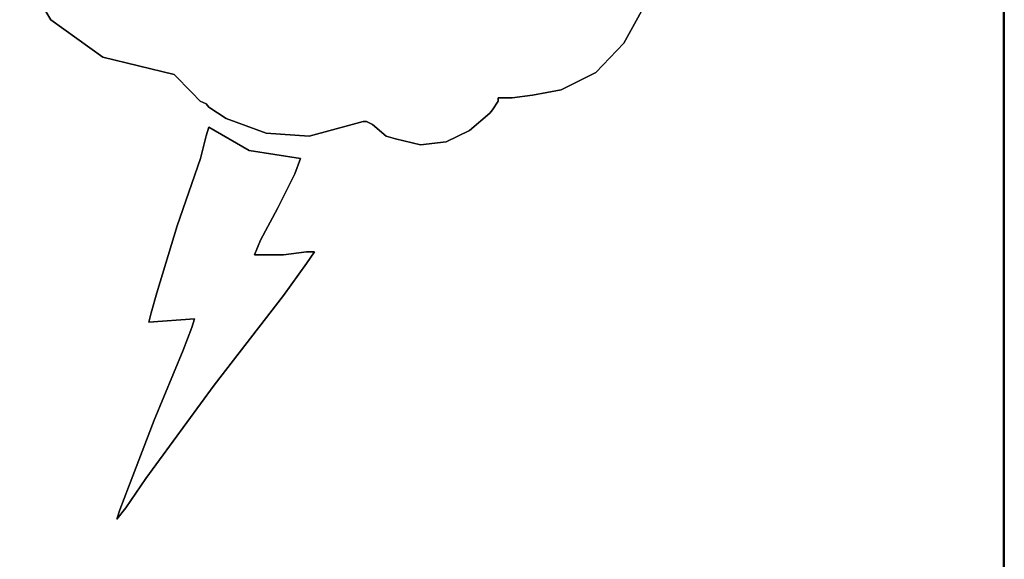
# Model space of a CAD drawing. Header units: millimetres. Extents: x 18084 to 52399, y 38174 to 56392.
# Tile 238 of 250: x 26274.73 to 26284.71, y 53675.99 to 53681.45. Entities that reach past the tile are written whole.
import ezdxf

# ---------------------------------------------------------------- set-up
doc = ezdxf.new("R2010")
doc.units = ezdxf.units.MM
doc.header["$LTSCALE"] = 100
doc.layers.add('45', color=7, linetype='Continuous')

msp = doc.modelspace()

# ---------------------------------------------------------------- linework, layer by layer
at = {"layer": '45', "color": 7}
for p, q in [((26284.704, 53672.3787), (26284.704, 53689.7441)), ((26284.704, 53689.7441), (26284.704, 53672.3787)), ((26284.704, 53672.3787), (26284.704, 53689.7441)), ((26284.704, 53689.7441), (26284.704, 53672.3787)), ((26284.7094, 53689.7391), (26284.7094, 53675.4657)), ((26284.7094, 53689.7391), (26284.7094, 53675.4657)), ((26284.7114, 53675.4655), (26284.7114, 53689.7395)), ((26284.7114, 53675.4655), (26284.7114, 53689.7395)), ((26284.7132, 53689.7402), (26284.7132, 53675.4582)), ((26284.7132, 53689.7402), (26284.7132, 53675.4582)), ((26274.7319, 53681.9823), (26275.047, 53681.4539)), ((26274.7319, 53681.9823), (26275.047, 53681.4539)), ((26280.8553, 53681.2172), (26281.0346, 53681.542)), ((26280.8553, 53681.2172), (26281.0346, 53681.542)), ((26275.047, 53681.4539), (26275.5741, 53681.0741)), ((26275.047, 53681.4539), (26275.5741, 53681.0741)), ((26280.5728, 53680.92), (26280.8553, 53681.2172)), ((26280.5728, 53680.92), (26280.8553, 53681.2172)), ((26275.5741, 53681.0741), (26276.2967, 53680.898)), ((26275.5741, 53681.0741), (26276.2967, 53680.898)), ((26276.2967, 53680.898), (26276.476, 53680.7163)), ((26276.2967, 53680.898), (26276.476, 53680.7163)), ((26280.2196, 53680.7439), (26280.5728, 53680.92)), ((26280.2196, 53680.7439), (26280.5728, 53680.92)), ((26276.476, 53680.7163), (26276.5629, 53680.6283)), ((26276.476, 53680.7163), (26276.5629, 53680.6283)), ((26279.7252, 53680.6613), (26279.9316, 53680.6888)), ((26279.7252, 53680.6613), (26279.9316, 53680.6888)), ((26279.9316, 53680.6888), (26280.2196, 53680.7439)), ((26279.9316, 53680.6888), (26280.2196, 53680.7439)), ((26276.5629, 53680.6283), (26276.6227, 53680.6008)), ((26276.5629, 53680.6283), (26276.6227, 53680.6008)), ((26276.6227, 53680.6008), (26276.6499, 53680.5677)), ((26276.6227, 53680.6008), (26276.6499, 53680.5677)), ((26279.5241, 53680.5402), (26279.5839, 53680.6283)), ((26279.5241, 53680.5402), (26279.5839, 53680.6283)), ((26279.5839, 53680.6283), (26279.5839, 53680.6613)), ((26279.5839, 53680.6613), (26279.7252, 53680.6613)), ((26279.5839, 53680.6283), (26279.5839, 53680.6613)), ((26279.5839, 53680.6613), (26279.7252, 53680.6613)), ((26276.6499, 53680.5677), (26276.8237, 53680.4521)), ((26276.6499, 53680.5677), (26276.8237, 53680.4521)), ((26279.2905, 53680.331), (26279.497, 53680.5072)), ((26279.2905, 53680.331), (26279.497, 53680.5072)), ((26279.497, 53680.5072), (26279.5241, 53680.5402)), ((26279.497, 53680.5072), (26279.5241, 53680.5402)), ((26276.8237, 53680.4521), (26277.2312, 53680.3035)), ((26276.8237, 53680.4521), (26277.2312, 53680.3035)), ((26277.6659, 53680.276), (26278.1006, 53680.3916)), ((26277.6659, 53680.276), (26278.1006, 53680.3916)), ((26278.1006, 53680.3916), (26278.2147, 53680.4246)), ((26278.1006, 53680.3916), (26278.2147, 53680.4246)), ((26278.2147, 53680.4246), (26278.2473, 53680.4246)), ((26278.2147, 53680.4246), (26278.2473, 53680.4246)), ((26278.2473, 53680.4246), (26278.307, 53680.3916)), ((26278.2473, 53680.4246), (26278.307, 53680.3916)), ((26278.307, 53680.3916), (26278.4483, 53680.276)), ((26278.307, 53680.3916), (26278.4483, 53680.276)), ((26276.6229, 53680.2786), (26276.5631, 53680.0474)), ((26276.6229, 53680.2786), (26276.5631, 53680.0474)), ((26276.6501, 53680.3666), (26276.6229, 53680.2786)), ((26276.6501, 53680.3666), (26276.6229, 53680.2786)), ((26277.0576, 53680.13), (26276.6501, 53680.3666)), ((26277.0576, 53680.13), (26276.6501, 53680.3666)), ((26277.2312, 53680.3035), (26277.6659, 53680.276)), ((26277.2312, 53680.3035), (26277.6659, 53680.276)), ((26278.4483, 53680.276), (26278.5407, 53680.2485)), ((26278.4483, 53680.276), (26278.5407, 53680.2485)), ((26279.0568, 53680.2155), (26279.2905, 53680.331)), ((26279.0568, 53680.2155), (26279.2905, 53680.331)), ((26278.5407, 53680.2485), (26278.796, 53680.1879)), ((26278.5407, 53680.2485), (26278.796, 53680.1879)), ((26278.796, 53680.1879), (26279.0568, 53680.2155)), ((26278.796, 53680.1879), (26279.0568, 53680.2155)), ((26277.5792, 53680.0474), (26277.0576, 53680.13)), ((26277.5792, 53680.0474), (26277.0576, 53680.13)), ((26276.5631, 53680.0474), (26276.3295, 53679.3651)), ((26276.5631, 53680.0474), (26276.3295, 53679.3651)), ((26277.5194, 53679.8934), (26277.5792, 53680.0474)), ((26277.5194, 53679.8934), (26277.5792, 53680.0474)), ((26277.5792, 53680.0474), (26277.5792, 53680.0474)), ((26277.5792, 53680.0474), (26277.5792, 53680.0474)), ((26277.3455, 53679.5412), (26277.5194, 53679.8934)), ((26277.3455, 53679.5412), (26277.5194, 53679.8934)), ((26277.1717, 53679.2221), (26277.3455, 53679.5412)), ((26277.1717, 53679.2221), (26277.3455, 53679.5412)), ((26276.3295, 53679.3651), (26276.123, 53678.6883)), ((26276.3295, 53679.3651), (26276.123, 53678.6883)), ((26277.1119, 53679.0735), (26277.1717, 53679.2221)), ((26277.1119, 53679.0735), (26277.1717, 53679.2221)), ((26277.6389, 53679.101), (26277.4053, 53679.0735)), ((26277.6389, 53679.101), (26277.4053, 53679.0735)), ((26277.6389, 53678.9855), (26277.7204, 53679.101)), ((26277.7204, 53679.101), (26277.6389, 53679.101)), ((26277.6389, 53678.9855), (26277.7204, 53679.101)), ((26277.7204, 53679.101), (26277.6389, 53679.101)), ((26277.1988, 53679.0735), (26277.1119, 53679.0735)), ((26277.1988, 53679.0735), (26277.1119, 53679.0735)), ((26277.4053, 53679.0735), (26277.1988, 53679.0735)), ((26277.4053, 53679.0735), (26277.1988, 53679.0735)), ((26277.4053, 53678.6608), (26277.6389, 53678.9855)), ((26277.4053, 53678.6608), (26277.6389, 53678.9855)), ((26276.123, 53678.6883), (26276.0633, 53678.4847)), ((26276.123, 53678.6883), (26276.0633, 53678.4847)), ((26276.7044, 53677.7529), (26277.4053, 53678.6608)), ((26276.7044, 53677.7529), (26277.4053, 53678.6608)), ((26276.0633, 53678.4847), (26276.0416, 53678.3912)), ((26276.0633, 53678.4847), (26276.0416, 53678.3912)), ((26276.0416, 53678.3912), (26276.5034, 53678.4242)), ((26276.0416, 53678.3912), (26276.5034, 53678.4242)), ((26276.5034, 53678.4242), (26276.4762, 53678.3362)), ((26276.5034, 53678.4242), (26276.4762, 53678.3362)), ((26276.4762, 53678.3362), (26276.3893, 53678.1051)), ((26276.4762, 53678.3362), (26276.3893, 53678.1051)), ((26276.3893, 53678.1051), (26276.0959, 53677.3952)), ((26276.3893, 53678.1051), (26276.0959, 53677.3952)), ((26276.009, 53676.8065), (26276.7044, 53677.7529)), ((26276.009, 53676.8065), (26276.7044, 53677.7529)), ((26276.0959, 53677.3952), (26275.8351, 53676.7184)), ((26276.0959, 53677.3952), (26275.8351, 53676.7184)), ((26275.8079, 53676.5093), (26276.009, 53676.8065)), ((26275.8079, 53676.5093), (26276.009, 53676.8065)), ((26275.8351, 53676.7184), (26275.7482, 53676.4873)), ((26275.8351, 53676.7184), (26275.7482, 53676.4873)), ((26275.7156, 53676.3938), (26275.8079, 53676.5093)), ((26275.7156, 53676.3938), (26275.8079, 53676.5093)), ((26275.7482, 53676.4873), (26275.7156, 53676.3938)), ((26275.7482, 53676.4873), (26275.7156, 53676.3938))]:
    msp.add_line(p, q, dxfattribs=at)
at = {"layer": '45', "color": 139}
for p, q in [((26275.047, 53681.4539), (26274.7319, 53681.9823)), ((26275.047, 53681.4539), (26274.7319, 53681.9823)), ((26281.0346, 53681.542), (26280.8553, 53681.2172)), ((26281.0346, 53681.542), (26280.8553, 53681.2172)), ((26275.5741, 53681.0741), (26275.047, 53681.4539)), ((26275.5741, 53681.0741), (26275.047, 53681.4539)), ((26280.8553, 53681.2172), (26280.5728, 53680.92)), ((26280.8553, 53681.2172), (26280.5728, 53680.92)), ((26276.2967, 53680.898), (26275.5741, 53681.0741)), ((26276.2967, 53680.898), (26275.5741, 53681.0741)), ((26276.476, 53680.7163), (26276.2967, 53680.898)), ((26276.2967, 53680.898), (26276.2967, 53680.898)), ((26276.476, 53680.7163), (26276.2967, 53680.898)), ((26276.2967, 53680.898), (26276.2967, 53680.898)), ((26280.5728, 53680.92), (26280.2196, 53680.7439)), ((26280.5728, 53680.92), (26280.2196, 53680.7439)), ((26276.5629, 53680.6283), (26276.476, 53680.7163)), ((26276.5629, 53680.6283), (26276.476, 53680.7163)), ((26279.9316, 53680.6888), (26279.7252, 53680.6613)), ((26279.9316, 53680.6888), (26279.7252, 53680.6613)), ((26280.2196, 53680.7439), (26279.9316, 53680.6888)), ((26280.2196, 53680.7439), (26279.9316, 53680.6888)), ((26276.6227, 53680.6008), (26276.5629, 53680.6283)), ((26276.6227, 53680.6008), (26276.5629, 53680.6283)), ((26276.6499, 53680.5677), (26276.6227, 53680.6008)), ((26276.6499, 53680.5677), (26276.6227, 53680.6008)), ((26279.5839, 53680.6283), (26279.5241, 53680.5402)), ((26279.5839, 53680.6283), (26279.5241, 53680.5402)), ((26279.7252, 53680.6613), (26279.5839, 53680.6613)), ((26279.5839, 53680.6613), (26279.5839, 53680.6283)), ((26279.7252, 53680.6613), (26279.5839, 53680.6613)), ((26279.5839, 53680.6613), (26279.5839, 53680.6283)), ((26276.8237, 53680.4521), (26276.6499, 53680.5677)), ((26276.8237, 53680.4521), (26276.6499, 53680.5677)), ((26279.497, 53680.5072), (26279.2905, 53680.331)), ((26279.497, 53680.5072), (26279.2905, 53680.331)), ((26279.5241, 53680.5402), (26279.497, 53680.5072)), ((26279.5241, 53680.5402), (26279.497, 53680.5072)), ((26277.2312, 53680.3035), (26276.8237, 53680.4521)), ((26277.2312, 53680.3035), (26276.8237, 53680.4521)), ((26278.1006, 53680.3916), (26277.6659, 53680.276)), ((26278.1006, 53680.3916), (26277.6659, 53680.276)), ((26278.2147, 53680.4246), (26278.1006, 53680.3916)), ((26278.2147, 53680.4246), (26278.1006, 53680.3916)), ((26278.2473, 53680.4246), (26278.2147, 53680.4246)), ((26278.2473, 53680.4246), (26278.2147, 53680.4246)), ((26278.307, 53680.3916), (26278.2473, 53680.4246)), ((26278.307, 53680.3916), (26278.2473, 53680.4246)), ((26278.4483, 53680.276), (26278.307, 53680.3916)), ((26278.4483, 53680.276), (26278.307, 53680.3916)), ((26276.5631, 53680.0474), (26276.6229, 53680.2786)), ((26276.5631, 53680.0474), (26276.6229, 53680.2786)), ((26276.6229, 53680.2786), (26276.6501, 53680.3666)), ((26276.6229, 53680.2786), (26276.6501, 53680.3666)), ((26276.6501, 53680.3666), (26277.0576, 53680.13)), ((26276.6501, 53680.3666), (26277.0576, 53680.13)), ((26277.6659, 53680.276), (26277.2312, 53680.3035)), ((26277.6659, 53680.276), (26277.2312, 53680.3035)), ((26278.5407, 53680.2485), (26278.4483, 53680.276)), ((26278.5407, 53680.2485), (26278.4483, 53680.276)), ((26279.2905, 53680.331), (26279.0568, 53680.2155)), ((26279.2905, 53680.331), (26279.0568, 53680.2155)), ((26278.796, 53680.1879), (26278.5407, 53680.2485)), ((26278.796, 53680.1879), (26278.5407, 53680.2485)), ((26279.0568, 53680.2155), (26278.796, 53680.1879)), ((26279.0568, 53680.2155), (26278.796, 53680.1879)), ((26277.0576, 53680.13), (26277.5792, 53680.0474)), ((26277.0576, 53680.13), (26277.5792, 53680.0474)), ((26276.3295, 53679.3651), (26276.5631, 53680.0474)), ((26276.3295, 53679.3651), (26276.5631, 53680.0474)), ((26277.5792, 53680.0474), (26277.5194, 53679.8934)), ((26277.5792, 53680.0474), (26277.5194, 53679.8934)), ((26277.5194, 53679.8934), (26277.3455, 53679.5412)), ((26277.5194, 53679.8934), (26277.3455, 53679.5412)), ((26277.3455, 53679.5412), (26277.1717, 53679.2221)), ((26277.3455, 53679.5412), (26277.1717, 53679.2221)), ((26276.123, 53678.6883), (26276.3295, 53679.3651)), ((26276.123, 53678.6883), (26276.3295, 53679.3651)), ((26277.1717, 53679.2221), (26277.1119, 53679.0735)), ((26277.1717, 53679.2221), (26277.1119, 53679.0735)), ((26277.4053, 53679.0735), (26277.6389, 53679.101)), ((26277.4053, 53679.0735), (26277.6389, 53679.101)), ((26277.6389, 53679.101), (26277.7204, 53679.101)), ((26277.7204, 53679.101), (26277.6389, 53678.9855)), ((26277.6389, 53679.101), (26277.7204, 53679.101)), ((26277.7204, 53679.101), (26277.6389, 53678.9855)), ((26277.1119, 53679.0735), (26277.1988, 53679.0735)), ((26277.1119, 53679.0735), (26277.1988, 53679.0735)), ((26277.1988, 53679.0735), (26277.4053, 53679.0735)), ((26277.1988, 53679.0735), (26277.4053, 53679.0735)), ((26277.6389, 53678.9855), (26277.4053, 53678.6608)), ((26277.6389, 53678.9855), (26277.4053, 53678.6608)), ((26276.0633, 53678.4847), (26276.123, 53678.6883)), ((26276.0633, 53678.4847), (26276.123, 53678.6883)), ((26277.4053, 53678.6608), (26276.7044, 53677.7529)), ((26277.4053, 53678.6608), (26276.7044, 53677.7529)), ((26276.0416, 53678.3912), (26276.0633, 53678.4847)), ((26276.0416, 53678.3912), (26276.0633, 53678.4847)), ((26276.5034, 53678.4242), (26276.0416, 53678.3912)), ((26276.5034, 53678.4242), (26276.0416, 53678.3912)), ((26276.0416, 53678.3912), (26276.0416, 53678.3912)), ((26276.0416, 53678.3912), (26276.0416, 53678.3912)), ((26276.4762, 53678.3362), (26276.5034, 53678.4242)), ((26276.4762, 53678.3362), (26276.5034, 53678.4242)), ((26276.3893, 53678.1051), (26276.4762, 53678.3362)), ((26276.3893, 53678.1051), (26276.4762, 53678.3362)), ((26276.0959, 53677.3952), (26276.3893, 53678.1051)), ((26276.0959, 53677.3952), (26276.3893, 53678.1051)), ((26276.7044, 53677.7529), (26276.009, 53676.8065)), ((26276.7044, 53677.7529), (26276.009, 53676.8065)), ((26275.8351, 53676.7184), (26276.0959, 53677.3952)), ((26275.8351, 53676.7184), (26276.0959, 53677.3952)), ((26276.009, 53676.8065), (26275.8079, 53676.5093)), ((26276.009, 53676.8065), (26275.8079, 53676.5093)), ((26275.7482, 53676.4873), (26275.8351, 53676.7184)), ((26275.7482, 53676.4873), (26275.8351, 53676.7184)), ((26275.8079, 53676.5093), (26275.7156, 53676.3938)), ((26275.8079, 53676.5093), (26275.7156, 53676.3938)), ((26275.7156, 53676.3938), (26275.7482, 53676.4873)), ((26275.7156, 53676.3938), (26275.7482, 53676.4873))]:
    msp.add_line(p, q, dxfattribs=at)
at = {"layer": '45', "color": 254}
for p, q in [((26274.7319, 53681.9823), (26275.047, 53681.4539)), ((26274.7319, 53681.9823), (26275.047, 53681.4539)), ((26274.7319, 53681.9823), (26275.047, 53681.4539)), ((26274.7319, 53681.9823), (26275.047, 53681.4539)), ((26280.8553, 53681.2172), (26281.0346, 53681.542)), ((26280.8553, 53681.2172), (26281.0346, 53681.542)), ((26280.8553, 53681.2172), (26281.0346, 53681.542)), ((26280.8553, 53681.2172), (26281.0346, 53681.542)), ((26275.047, 53681.4539), (26275.5741, 53681.0741)), ((26275.047, 53681.4539), (26275.5741, 53681.0741)), ((26275.047, 53681.4539), (26275.5741, 53681.0741)), ((26275.047, 53681.4539), (26275.5741, 53681.0741)), ((26280.5728, 53680.92), (26280.8553, 53681.2172)), ((26280.5728, 53680.92), (26280.8553, 53681.2172)), ((26280.5728, 53680.92), (26280.8553, 53681.2172)), ((26280.5728, 53680.92), (26280.8553, 53681.2172)), ((26275.5741, 53681.0741), (26276.2967, 53680.898)), ((26275.5741, 53681.0741), (26276.2967, 53680.898)), ((26275.5741, 53681.0741), (26276.2967, 53680.898)), ((26275.5741, 53681.0741), (26276.2967, 53680.898)), ((26276.2967, 53680.898), (26276.476, 53680.7163)), ((26276.2967, 53680.898), (26276.476, 53680.7163)), ((26276.2967, 53680.898), (26276.476, 53680.7163)), ((26276.2967, 53680.898), (26276.476, 53680.7163)), ((26280.2196, 53680.7439), (26280.5728, 53680.92)), ((26280.2196, 53680.7439), (26280.5728, 53680.92)), ((26280.2196, 53680.7439), (26280.5728, 53680.92)), ((26280.2196, 53680.7439), (26280.5728, 53680.92)), ((26276.476, 53680.7163), (26276.5629, 53680.6283)), ((26276.476, 53680.7163), (26276.5629, 53680.6283)), ((26276.476, 53680.7163), (26276.5629, 53680.6283)), ((26276.476, 53680.7163), (26276.5629, 53680.6283)), ((26279.7252, 53680.6613), (26279.9316, 53680.6888)), ((26279.7252, 53680.6613), (26279.9316, 53680.6888)), ((26279.7252, 53680.6613), (26279.9316, 53680.6888)), ((26279.7252, 53680.6613), (26279.9316, 53680.6888)), ((26279.9316, 53680.6888), (26280.2196, 53680.7439)), ((26279.9316, 53680.6888), (26280.2196, 53680.7439)), ((26279.9316, 53680.6888), (26280.2196, 53680.7439)), ((26279.9316, 53680.6888), (26280.2196, 53680.7439)), ((26276.5629, 53680.6283), (26276.6227, 53680.6008)), ((26276.5629, 53680.6283), (26276.6227, 53680.6008)), ((26276.5629, 53680.6283), (26276.6227, 53680.6008)), ((26276.5629, 53680.6283), (26276.6227, 53680.6008)), ((26276.6227, 53680.6008), (26276.6499, 53680.5677)), ((26276.6227, 53680.6008), (26276.6499, 53680.5677)), ((26276.6227, 53680.6008), (26276.6499, 53680.5677)), ((26276.6227, 53680.6008), (26276.6499, 53680.5677)), ((26279.5241, 53680.5402), (26279.5839, 53680.6283)), ((26279.5241, 53680.5402), (26279.5839, 53680.6283)), ((26279.5241, 53680.5402), (26279.5839, 53680.6283)), ((26279.5241, 53680.5402), (26279.5839, 53680.6283)), ((26279.5839, 53680.6283), (26279.5839, 53680.6613)), ((26279.5839, 53680.6613), (26279.7252, 53680.6613)), ((26279.5839, 53680.6283), (26279.5839, 53680.6613)), ((26279.5839, 53680.6613), (26279.7252, 53680.6613)), ((26279.5839, 53680.6283), (26279.5839, 53680.6613)), ((26279.5839, 53680.6613), (26279.7252, 53680.6613)), ((26279.5839, 53680.6283), (26279.5839, 53680.6613)), ((26279.5839, 53680.6613), (26279.7252, 53680.6613)), ((26276.6499, 53680.5677), (26276.8237, 53680.4521)), ((26276.6499, 53680.5677), (26276.8237, 53680.4521)), ((26276.6499, 53680.5677), (26276.8237, 53680.4521)), ((26276.6499, 53680.5677), (26276.8237, 53680.4521)), ((26279.2905, 53680.331), (26279.497, 53680.5072)), ((26279.2905, 53680.331), (26279.497, 53680.5072)), ((26279.2905, 53680.331), (26279.497, 53680.5072)), ((26279.2905, 53680.331), (26279.497, 53680.5072)), ((26279.497, 53680.5072), (26279.5241, 53680.5402)), ((26279.497, 53680.5072), (26279.5241, 53680.5402)), ((26279.497, 53680.5072), (26279.5241, 53680.5402)), ((26279.497, 53680.5072), (26279.5241, 53680.5402)), ((26276.8237, 53680.4521), (26277.2312, 53680.3035)), ((26276.8237, 53680.4521), (26277.2312, 53680.3035)), ((26276.8237, 53680.4521), (26277.2312, 53680.3035)), ((26276.8237, 53680.4521), (26277.2312, 53680.3035)), ((26277.6659, 53680.276), (26278.1006, 53680.3916)), ((26277.6659, 53680.276), (26278.1006, 53680.3916)), ((26277.6659, 53680.276), (26278.1006, 53680.3916)), ((26277.6659, 53680.276), (26278.1006, 53680.3916)), ((26278.1006, 53680.3916), (26278.2147, 53680.4246)), ((26278.1006, 53680.3916), (26278.2147, 53680.4246)), ((26278.1006, 53680.3916), (26278.2147, 53680.4246)), ((26278.1006, 53680.3916), (26278.2147, 53680.4246)), ((26278.2147, 53680.4246), (26278.2473, 53680.4246)), ((26278.2147, 53680.4246), (26278.2473, 53680.4246)), ((26278.2147, 53680.4246), (26278.2473, 53680.4246)), ((26278.2147, 53680.4246), (26278.2473, 53680.4246)), ((26278.2473, 53680.4246), (26278.307, 53680.3916)), ((26278.2473, 53680.4246), (26278.307, 53680.3916)), ((26278.2473, 53680.4246), (26278.307, 53680.3916)), ((26278.2473, 53680.4246), (26278.307, 53680.3916)), ((26278.307, 53680.3916), (26278.4483, 53680.276)), ((26278.307, 53680.3916), (26278.4483, 53680.276)), ((26278.307, 53680.3916), (26278.4483, 53680.276)), ((26278.307, 53680.3916), (26278.4483, 53680.276)), ((26276.6229, 53680.2786), (26276.5631, 53680.0474)), ((26276.6229, 53680.2786), (26276.5631, 53680.0474)), ((26276.6229, 53680.2786), (26276.5631, 53680.0474)), ((26276.6229, 53680.2786), (26276.5631, 53680.0474)), ((26276.6501, 53680.3666), (26276.6229, 53680.2786)), ((26276.6501, 53680.3666), (26276.6229, 53680.2786)), ((26276.6501, 53680.3666), (26276.6229, 53680.2786)), ((26276.6501, 53680.3666), (26276.6229, 53680.2786)), ((26277.0576, 53680.13), (26276.6501, 53680.3666)), ((26277.0576, 53680.13), (26276.6501, 53680.3666)), ((26277.0576, 53680.13), (26276.6501, 53680.3666)), ((26277.0576, 53680.13), (26276.6501, 53680.3666)), ((26277.2312, 53680.3035), (26277.6659, 53680.276)), ((26277.2312, 53680.3035), (26277.6659, 53680.276)), ((26277.2312, 53680.3035), (26277.6659, 53680.276)), ((26277.2312, 53680.3035), (26277.6659, 53680.276)), ((26278.4483, 53680.276), (26278.5407, 53680.2485)), ((26278.4483, 53680.276), (26278.5407, 53680.2485)), ((26278.4483, 53680.276), (26278.5407, 53680.2485)), ((26278.4483, 53680.276), (26278.5407, 53680.2485)), ((26279.0568, 53680.2155), (26279.2905, 53680.331)), ((26279.0568, 53680.2155), (26279.2905, 53680.331)), ((26279.0568, 53680.2155), (26279.2905, 53680.331)), ((26279.0568, 53680.2155), (26279.2905, 53680.331)), ((26278.5407, 53680.2485), (26278.796, 53680.1879)), ((26278.5407, 53680.2485), (26278.796, 53680.1879)), ((26278.5407, 53680.2485), (26278.796, 53680.1879)), ((26278.5407, 53680.2485), (26278.796, 53680.1879)), ((26278.796, 53680.1879), (26279.0568, 53680.2155)), ((26278.796, 53680.1879), (26279.0568, 53680.2155)), ((26278.796, 53680.1879), (26279.0568, 53680.2155)), ((26278.796, 53680.1879), (26279.0568, 53680.2155)), ((26277.5792, 53680.0474), (26277.0576, 53680.13)), ((26277.5792, 53680.0474), (26277.0576, 53680.13)), ((26277.5792, 53680.0474), (26277.0576, 53680.13)), ((26277.5792, 53680.0474), (26277.0576, 53680.13)), ((26276.5631, 53680.0474), (26276.3295, 53679.3651)), ((26276.5631, 53680.0474), (26276.3295, 53679.3651)), ((26276.5631, 53680.0474), (26276.3295, 53679.3651)), ((26276.5631, 53680.0474), (26276.3295, 53679.3651)), ((26277.5194, 53679.8934), (26277.5792, 53680.0474)), ((26277.5194, 53679.8934), (26277.5792, 53680.0474)), ((26277.5194, 53679.8934), (26277.5792, 53680.0474)), ((26277.5194, 53679.8934), (26277.5792, 53680.0474)), ((26277.5792, 53680.0474), (26277.5792, 53680.0474)), ((26277.5792, 53680.0474), (26277.5792, 53680.0474)), ((26277.5792, 53680.0474), (26277.5792, 53680.0474)), ((26277.5792, 53680.0474), (26277.5792, 53680.0474)), ((26277.3455, 53679.5412), (26277.5194, 53679.8934)), ((26277.3455, 53679.5412), (26277.5194, 53679.8934)), ((26277.3455, 53679.5412), (26277.5194, 53679.8934)), ((26277.3455, 53679.5412), (26277.5194, 53679.8934)), ((26277.1717, 53679.2221), (26277.3455, 53679.5412)), ((26277.1717, 53679.2221), (26277.3455, 53679.5412)), ((26277.1717, 53679.2221), (26277.3455, 53679.5412)), ((26277.1717, 53679.2221), (26277.3455, 53679.5412)), ((26276.3295, 53679.3651), (26276.123, 53678.6883)), ((26276.3295, 53679.3651), (26276.123, 53678.6883)), ((26276.3295, 53679.3651), (26276.123, 53678.6883)), ((26276.3295, 53679.3651), (26276.123, 53678.6883)), ((26277.1119, 53679.0735), (26277.1717, 53679.2221)), ((26277.1119, 53679.0735), (26277.1717, 53679.2221)), ((26277.1119, 53679.0735), (26277.1717, 53679.2221)), ((26277.1119, 53679.0735), (26277.1717, 53679.2221)), ((26277.6389, 53679.101), (26277.4053, 53679.0735)), ((26277.6389, 53679.101), (26277.4053, 53679.0735)), ((26277.6389, 53679.101), (26277.4053, 53679.0735)), ((26277.6389, 53679.101), (26277.4053, 53679.0735)), ((26277.6389, 53678.9855), (26277.7204, 53679.101)), ((26277.7204, 53679.101), (26277.6389, 53679.101)), ((26277.6389, 53678.9855), (26277.7204, 53679.101)), ((26277.7204, 53679.101), (26277.6389, 53679.101)), ((26277.6389, 53678.9855), (26277.7204, 53679.101)), ((26277.7204, 53679.101), (26277.6389, 53679.101)), ((26277.6389, 53678.9855), (26277.7204, 53679.101)), ((26277.7204, 53679.101), (26277.6389, 53679.101)), ((26277.1988, 53679.0735), (26277.1119, 53679.0735)), ((26277.1988, 53679.0735), (26277.1119, 53679.0735)), ((26277.1988, 53679.0735), (26277.1119, 53679.0735)), ((26277.1988, 53679.0735), (26277.1119, 53679.0735)), ((26277.4053, 53679.0735), (26277.1988, 53679.0735)), ((26277.4053, 53679.0735), (26277.1988, 53679.0735)), ((26277.4053, 53679.0735), (26277.1988, 53679.0735)), ((26277.4053, 53679.0735), (26277.1988, 53679.0735)), ((26277.4053, 53678.6608), (26277.6389, 53678.9855)), ((26277.4053, 53678.6608), (26277.6389, 53678.9855)), ((26277.4053, 53678.6608), (26277.6389, 53678.9855)), ((26277.4053, 53678.6608), (26277.6389, 53678.9855)), ((26276.123, 53678.6883), (26276.0633, 53678.4847)), ((26276.123, 53678.6883), (26276.0633, 53678.4847)), ((26276.123, 53678.6883), (26276.0633, 53678.4847)), ((26276.123, 53678.6883), (26276.0633, 53678.4847)), ((26276.7044, 53677.7529), (26277.4053, 53678.6608)), ((26276.7044, 53677.7529), (26277.4053, 53678.6608)), ((26276.7044, 53677.7529), (26277.4053, 53678.6608)), ((26276.7044, 53677.7529), (26277.4053, 53678.6608)), ((26276.0633, 53678.4847), (26276.0416, 53678.3912)), ((26276.0633, 53678.4847), (26276.0416, 53678.3912)), ((26276.0633, 53678.4847), (26276.0416, 53678.3912)), ((26276.0633, 53678.4847), (26276.0416, 53678.3912)), ((26276.0416, 53678.3912), (26276.5034, 53678.4242)), ((26276.0416, 53678.3912), (26276.5034, 53678.4242)), ((26276.0416, 53678.3912), (26276.5034, 53678.4242)), ((26276.0416, 53678.3912), (26276.5034, 53678.4242)), ((26276.5034, 53678.4242), (26276.4762, 53678.3362)), ((26276.5034, 53678.4242), (26276.4762, 53678.3362)), ((26276.5034, 53678.4242), (26276.4762, 53678.3362)), ((26276.5034, 53678.4242), (26276.4762, 53678.3362)), ((26276.4762, 53678.3362), (26276.3893, 53678.1051)), ((26276.4762, 53678.3362), (26276.3893, 53678.1051)), ((26276.4762, 53678.3362), (26276.3893, 53678.1051)), ((26276.4762, 53678.3362), (26276.3893, 53678.1051)), ((26276.3893, 53678.1051), (26276.0959, 53677.3952)), ((26276.3893, 53678.1051), (26276.0959, 53677.3952)), ((26276.3893, 53678.1051), (26276.0959, 53677.3952)), ((26276.3893, 53678.1051), (26276.0959, 53677.3952)), ((26276.009, 53676.8065), (26276.7044, 53677.7529)), ((26276.009, 53676.8065), (26276.7044, 53677.7529)), ((26276.009, 53676.8065), (26276.7044, 53677.7529)), ((26276.009, 53676.8065), (26276.7044, 53677.7529)), ((26276.0959, 53677.3952), (26275.8351, 53676.7184)), ((26276.0959, 53677.3952), (26275.8351, 53676.7184)), ((26276.0959, 53677.3952), (26275.8351, 53676.7184)), ((26276.0959, 53677.3952), (26275.8351, 53676.7184)), ((26275.8079, 53676.5093), (26276.009, 53676.8065)), ((26275.8079, 53676.5093), (26276.009, 53676.8065)), ((26275.8079, 53676.5093), (26276.009, 53676.8065)), ((26275.8079, 53676.5093), (26276.009, 53676.8065)), ((26275.8351, 53676.7184), (26275.7482, 53676.4873)), ((26275.8351, 53676.7184), (26275.7482, 53676.4873)), ((26275.8351, 53676.7184), (26275.7482, 53676.4873)), ((26275.8351, 53676.7184), (26275.7482, 53676.4873)), ((26275.7156, 53676.3938), (26275.8079, 53676.5093)), ((26275.7156, 53676.3938), (26275.8079, 53676.5093)), ((26275.7156, 53676.3938), (26275.8079, 53676.5093)), ((26275.7156, 53676.3938), (26275.8079, 53676.5093)), ((26275.7482, 53676.4873), (26275.7156, 53676.3938)), ((26275.7482, 53676.4873), (26275.7156, 53676.3938)), ((26275.7482, 53676.4873), (26275.7156, 53676.3938)), ((26275.7482, 53676.4873), (26275.7156, 53676.3938))]:
    msp.add_line(p, q, dxfattribs=at)

doc.saveas('drawing.dxf')
